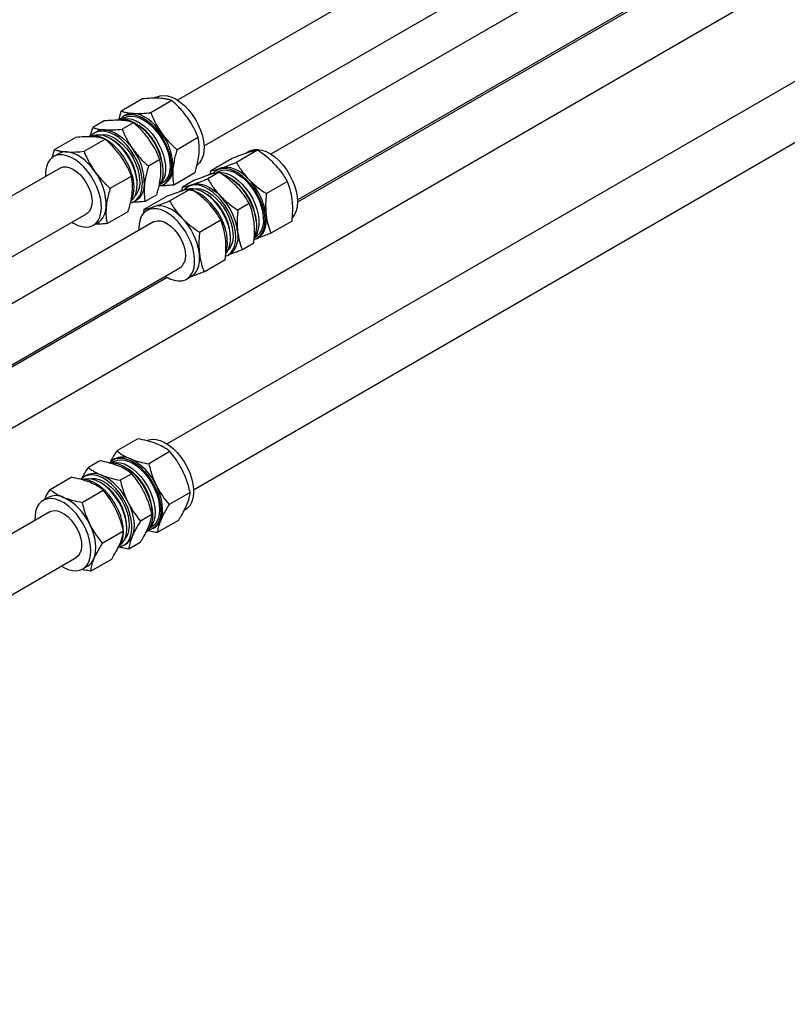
# Paper-space layout 'Sheet1' of a CAD drawing. Header units: millimetres. Extents: x 0 to 23548, y 0 to 16632.
# Tile 47 of 143: x 2890 to 3144, y 6876 to 7202. Entities that reach past the tile are written whole.
import ezdxf

# ---------------------------------------------------------------- set-up
doc = ezdxf.new("R2010")
doc.units = ezdxf.units.MM
doc.linetypes.add('SLD-Sólida', pattern=[0])

psp = doc.layouts.new('Sheet1')

# ---------------------------------------------------------------- linework, layer by layer
at = {"color": 7, "linetype": 'SLD-Sólida', "lineweight": 25, "ltscale": 28}
for p, q in [((3860.014, 7705.033), (2941.986, 7175.067)), ((2950.735, 7159.911), (3868.763, 7689.877)), ((3890.95, 7687.174), (2972.922, 7157.208)), ((2981.671, 7142.052), (3899.699, 7672.018)), ((3856.552, 7591.178), (2938.524, 7061.212)), ((2947.273, 7046.056), (3865.301, 7576.022)), ((3635.256, 7518.552), (2981.684, 7141.253)), ((2725.977, 6973.43), (3644.005, 7503.397)), ((2930.318, 7175.499), (2923.313, 7171.455)), ((2940.088, 7174.942), (2933.084, 7170.899)), ((2934.907, 7176.032), (2934.334, 7175.701)), ((2922.51, 7168.5), (2923.313, 7171.455)), ((2924.391, 7169.241), (2923.605, 7168.788)), ((2924.621, 7170.093), (2924.079, 7169.781)), ((2913.054, 7163.025), (2913.862, 7165.999)), ((2917.649, 7168.185), (2913.862, 7165.999)), ((2927.42, 7167.629), (2923.633, 7165.443)), ((2901.194, 7158.686), (2908.198, 7162.73)), ((2910.965, 7158.13), (2917.969, 7162.173)), ((2915.17, 7164.638), (2914.489, 7164.245)), ((2920.217, 7162.063), (2919.75, 7162.333)), ((2948.786, 7162.692), (2941.782, 7158.649)), ((2900.44, 7155.913), (2901.194, 7158.686)), ((2968.445, 7158.511), (2961.441, 7154.468)), ((2902.501, 7157.324), (2900.877, 7156.387)), ((2936.118, 7155.379), (2932.331, 7153.193)), ((2960.01, 7155.748), (2953.005, 7151.705)), ((2965.843, 7158.173), (2964.566, 7157.435)), ((2903.065, 7152.598), (1669.34, 6440.384)), ((2955.556, 7152.235), (2955.015, 7151.922)), ((2956.394, 7152.608), (2955.556, 7152.235)), ((2919.663, 7145.88), (2926.667, 7149.923)), ((2947.714, 7150.998), (2940.709, 7146.955)), ((2955.777, 7151.198), (2951.99, 7149.012)), ((2952.922, 7150.484), (2953.005, 7151.705)), ((2955.327, 7151.382), (2954.541, 7150.929)), ((2928.588, 7147.022), (2928.588, 7147.562)), ((2936.106, 7147.134), (2936.891, 7147.587)), ((2937.203, 7147.047), (2937.744, 7147.36)), ((2939.321, 7141.699), (2946.326, 7145.742)), ((2943.469, 7144.995), (2943.554, 7146.249)), ((2947.341, 7148.435), (2943.554, 7146.249)), ((2946.106, 7146.779), (2945.425, 7146.386)), ((2946.106, 7146.779), (2946.943, 7147.152)), ((2978.387, 7148.153), (2971.383, 7144.109)), ((2930.886, 7138.936), (2937.89, 7142.979)), ((2935.045, 7143.685), (2931.258, 7141.499)), ((2951.153, 7144.204), (2950.686, 7144.474)), ((2927.613, 7141.511), (2928.294, 7141.904)), ((2930.788, 7137.498), (2930.886, 7138.936)), ((2933.437, 7139.465), (2931.813, 7138.528)), ((2934.275, 7139.839), (2933.437, 7139.465)), ((2965.719, 7140.84), (2961.932, 7138.653)), ((1678.089, 6425.228), (2911.814, 7137.442)), ((2918.59, 7134.186), (2925.594, 7138.229)), ((2934, 7134.739), (1734.924, 6442.527)), ((2914.001, 7133.653), (2915.625, 7134.591)), ((2949.263, 7131.34), (2956.268, 7135.384)), ((2979.893, 7135.031), (2972.889, 7130.987)), ((2959.524, 7129.164), (2959.524, 7129.703)), ((2967.37, 7129.464), (2967.827, 7129.728)), ((2968.139, 7129.188), (2968.68, 7129.501)), ((2967.225, 7127.718), (2963.438, 7125.532)), ((2958.549, 7123.652), (2959.229, 7124.045)), ((1743.673, 6427.371), (2942.75, 7119.583)), ((2950.77, 7118.218), (2957.774, 7122.262)), ((2938.543, 7116.349), (2717.228, 6988.586)), ((2944.937, 7115.794), (2946.561, 7116.732)), ((2928.854, 7062.92), (2921.849, 7058.877)), ((2939.447, 7058.676), (2932.443, 7054.632)), ((2916.185, 7055.607), (2912.399, 7053.421)), ((2920.929, 7055.386), (2920.143, 7054.933)), ((2921.158, 7056.239), (2920.617, 7055.926)), ((2926.779, 7051.362), (2922.992, 7049.176)), ((2899.73, 7046.107), (2906.734, 7050.151)), ((2911.708, 7050.783), (2911.027, 7050.39)), ((2916.755, 7048.208), (2916.288, 7048.478)), ((2910.324, 7041.863), (2917.328, 7045.907)), ((2946.147, 7045.15), (2939.143, 7041.106)), ((2899.039, 7043.47), (2897.415, 7042.532)), ((2899.602, 7038.743), (1780.495, 6392.696)), ((2933.479, 7037.836), (2929.692, 7035.65)), ((2944.186, 7039.222), (2944.569, 7039.443)), ((2942.253, 7035.868), (2935.249, 7031.824)), ((2917.023, 7028.337), (2924.028, 7032.38)), ((2925.126, 7033.168), (2925.126, 7033.708)), ((2932.644, 7033.279), (2933.429, 7033.732)), ((2933.741, 7033.192), (2934.282, 7033.505)), ((2924.151, 7027.656), (2924.831, 7028.049)), ((2929.585, 7028.555), (2925.798, 7026.368)), ((1797.996, 6382.593), (2908.352, 7023.587)), ((2913.13, 7019.055), (2920.134, 7023.099)), ((2910.539, 7019.798), (2912.163, 7020.736))]:
    psp.add_line(p, q, dxfattribs=at)
at = {"color": 7, "linetype": 'SLD-Sólida', "lineweight": 25, "ltscale": 28, "flags": 128}
for points in [[(2934.907, 7176.032), (2935.02, 7176.095), (2936.115, 7176.509), (2937.335, 7176.646), (2938.651, 7176.502), (2940.034, 7176.081), (2941.451, 7175.392), (2942.868, 7174.452), (2944.252, 7173.282), (2945.571, 7171.91), (2946.793, 7170.368), (2947.891, 7168.693), (2948.839, 7166.923), (2949.613, 7165.101), (2950.197, 7163.268), (2950.576, 7161.468), (2950.742, 7159.742), (2950.69, 7158.133), (2950.422, 7156.676), (2949.945, 7155.406), (2949.268, 7154.354), (2948.423, 7153.553)], [(2921.995, 7168.5), (2922.503, 7168.651), (2923.723, 7168.788), (2925.04, 7168.644), (2926.422, 7168.223), (2927.839, 7167.534), (2929.256, 7166.594), (2930.64, 7165.424), (2931.959, 7164.052), (2933.182, 7162.51), (2934.28, 7160.835), (2935.227, 7159.065), (2936.002, 7157.243), (2936.585, 7155.41), (2936.964, 7153.61), (2937.13, 7151.885), (2937.078, 7150.275), (2936.811, 7148.818), (2936.333, 7147.548), (2936.017, 7146.992)], [(2922.836, 7168.719), (2923.249, 7169.162), (2924.193, 7169.844), (2925.287, 7170.259), (2926.507, 7170.396), (2927.824, 7170.252), (2929.207, 7169.83), (2930.623, 7169.141), (2932.04, 7168.201), (2933.424, 7167.031), (2934.743, 7165.659), (2935.966, 7164.118), (2937.064, 7162.442), (2938.011, 7160.673), (2938.786, 7158.85), (2939.37, 7157.017), (2939.749, 7155.217), (2939.914, 7153.492), (2939.863, 7151.882), (2939.595, 7150.425), (2939.117, 7149.156), (2938.441, 7148.103), (2937.582, 7147.292), (2936.56, 7146.742), (2935.869, 7146.541)], [(2923.854, 7168.787), (2924.312, 7168.894), (2925.528, 7168.962), (2926.833, 7168.75), (2928.196, 7168.262), (2929.583, 7167.511), (2930.959, 7166.515), (2932.291, 7165.298), (2933.545, 7163.89), (2934.692, 7162.327), (2935.702, 7160.646), (2936.552, 7158.889), (2937.219, 7157.1), (2937.688, 7155.322), (2937.947, 7153.599), (2937.989, 7151.973), (2937.815, 7150.485), (2937.427, 7149.171), (2936.835, 7148.064), (2936.229, 7147.349)], [(2924.391, 7169.241), (2924.697, 7169.401), (2925.793, 7169.749), (2927.009, 7169.817), (2928.315, 7169.605), (2929.678, 7169.117), (2931.064, 7168.366), (2932.44, 7167.37), (2933.772, 7166.153), (2935.027, 7164.745), (2936.173, 7163.182), (2937.184, 7161.501), (2938.033, 7159.745), (2938.701, 7157.955), (2939.169, 7156.177), (2939.428, 7154.454), (2939.471, 7152.828), (2939.296, 7151.34), (2938.908, 7150.026), (2938.316, 7148.919), (2937.536, 7148.045), (2936.891, 7147.587)], [(2936.604, 7164.295), (2935.574, 7165.632), (2934.47, 7166.851), (2933.309, 7167.931), (2932.111, 7168.854), (2930.898, 7169.603), (2929.69, 7170.166), (2928.507, 7170.533), (2927.37, 7170.699)], [(2917.919, 7165.243), (2919.056, 7165.077), (2920.239, 7164.71), (2921.447, 7164.147), (2922.66, 7163.398), (2923.858, 7162.475), (2925.019, 7161.395), (2926.123, 7160.177), (2927.153, 7158.839)], [(2926.417, 7141.036), (2926.97, 7141.206), (2927.991, 7141.756), (2928.851, 7142.567), (2929.527, 7143.619), (2930.005, 7144.889), (2930.273, 7146.346), (2930.324, 7147.956), (2930.159, 7149.681), (2929.779, 7151.481), (2929.196, 7153.314), (2928.421, 7155.136), (2927.474, 7156.906), (2926.376, 7158.582), (2925.153, 7160.123), (2923.834, 7161.495), (2922.45, 7162.665), (2921.033, 7163.605), (2919.617, 7164.294), (2918.234, 7164.716), (2916.917, 7164.859), (2915.697, 7164.722), (2914.602, 7164.308), (2913.659, 7163.625), (2913.246, 7163.182)], [(2927.808, 7151.667), (2927.14, 7153.456), (2926.291, 7155.213), (2925.28, 7156.894), (2924.134, 7158.457), (2922.879, 7159.865), (2921.547, 7161.081), (2920.171, 7162.078), (2918.785, 7162.829), (2917.422, 7163.317), (2916.116, 7163.529), (2914.9, 7163.46), (2914.135, 7163.252)], [(2916.092, 7163.53), (2916.154, 7163.547), (2917.307, 7163.687), (2918.557, 7163.547), (2919.871, 7163.131), (2921.216, 7162.449), (2922.556, 7161.519), (2923.858, 7160.366), (2925.087, 7159.018), (2926.211, 7157.512), (2927.202, 7155.886), (2928.034, 7154.181), (2928.684, 7152.443)], [(2965.843, 7158.173), (2966.226, 7158.369), (2967.355, 7158.713), (2968.603, 7158.777), (2969.94, 7158.561), (2971.335, 7158.069), (2972.755, 7157.313), (2974.166, 7156.311), (2975.537, 7155.086), (2976.833, 7153.667), (2978.027, 7152.087), (2979.088, 7150.384), (2979.993, 7148.596), (2980.719, 7146.767), (2981.251, 7144.938), (2981.576, 7143.153), (2981.685, 7141.454), (2981.577, 7139.881), (2981.254, 7138.469), (2980.724, 7137.253), (2980.004, 7136.266)], [(2915.901, 7144.538), (2915.219, 7146.371), (2914.356, 7148.173), (2913.33, 7149.9), (2912.166, 7151.513), (2910.892, 7152.974), (2909.536, 7154.249), (2908.132, 7155.307), (2906.711, 7156.124), (2905.307, 7156.681), (2903.953, 7156.965), (2902.681, 7156.968), (2901.521, 7156.692), (2900.499, 7156.141), (2899.639, 7155.331), (2898.963, 7154.278), (2898.485, 7153.009), (2898.218, 7151.552), (2898.166, 7149.942), (2898.173, 7149.774)], [(2914.485, 7151.526), (2913.455, 7152.863), (2912.35, 7154.082), (2911.189, 7155.162), (2909.992, 7156.085), (2908.779, 7156.834), (2907.57, 7157.397), (2906.388, 7157.764), (2905.251, 7157.929)], [(2903.065, 7152.598), (2903.192, 7152.667), (2904.12, 7152.966), (2905.169, 7152.977), (2906.299, 7152.7), (2907.47, 7152.146), (2908.641, 7151.335), (2909.768, 7150.295), (2910.81, 7149.065), (2911.731, 7147.688), (2912.497, 7146.215), (2913.08, 7144.699)], [(2928.684, 7152.443), (2929.137, 7150.716), (2929.381, 7149.045), (2929.408, 7147.474), (2929.22, 7146.042), (2928.819, 7144.788), (2928.218, 7143.742), (2927.796, 7143.256)], [(2953.772, 7150.86), (2954.414, 7151.504), (2955.398, 7152.119), (2956.528, 7152.462), (2957.776, 7152.526), (2959.113, 7152.31), (2960.507, 7151.818), (2961.927, 7151.062), (2963.339, 7150.06), (2964.709, 7148.835), (2966.006, 7147.416), (2967.199, 7145.837), (2968.26, 7144.133), (2969.165, 7142.346), (2969.892, 7140.516), (2970.424, 7138.688), (2970.748, 7136.903), (2970.858, 7135.204), (2970.75, 7133.63), (2970.427, 7132.219), (2969.897, 7131.003), (2969.171, 7130.01), (2968.268, 7129.266), (2967.325, 7128.823)], [(2955.327, 7151.382), (2955.768, 7151.603), (2956.882, 7151.915), (2958.111, 7151.947), (2959.426, 7151.698), (2960.794, 7151.175), (2962.181, 7150.391), (2963.553, 7149.364), (2964.877, 7148.12), (2966.119, 7146.691), (2967.25, 7145.11), (2968.24, 7143.417), (2969.067, 7141.653), (2969.709, 7139.863), (2970.151, 7138.089), (2970.382, 7136.376), (2970.396, 7134.766), (2970.193, 7133.299), (2969.778, 7132.01), (2969.161, 7130.932), (2968.357, 7130.091), (2967.827, 7129.728)], [(2965.583, 7148.81), (2964.429, 7149.913), (2963.236, 7150.861), (2962.024, 7151.639), (2960.814, 7152.232), (2959.625, 7152.63), (2958.48, 7152.827), (2957.397, 7152.82), (2956.394, 7152.608)], [(2926.576, 7141.701), (2926.643, 7141.757), (2927.424, 7142.63), (2928.015, 7143.738), (2928.403, 7145.052), (2928.578, 7146.54), (2928.535, 7148.165), (2928.277, 7149.889), (2927.808, 7151.667)], [(2956.014, 7151.111), (2956.63, 7151.091), (2957.945, 7150.843), (2959.313, 7150.32), (2960.7, 7149.535), (2962.072, 7148.509), (2963.395, 7147.265), (2964.638, 7145.835), (2965.768, 7144.254), (2966.759, 7142.561), (2967.586, 7140.798), (2968.228, 7139.007), (2968.67, 7137.234), (2968.901, 7135.521), (2968.915, 7133.911), (2968.712, 7132.444), (2968.297, 7131.155), (2967.679, 7130.077), (2967.491, 7129.838)], [(2956.695, 7150.599), (2957.723, 7150.211), (2959.143, 7149.455), (2960.554, 7148.453), (2961.925, 7147.228), (2963.222, 7145.809), (2964.415, 7144.229), (2965.476, 7142.526), (2966.381, 7140.738), (2967.108, 7138.909), (2967.639, 7137.08), (2967.964, 7135.296), (2968.074, 7133.596), (2967.966, 7132.023), (2967.643, 7130.611), (2967.478, 7130.158)], [(2958.054, 7125.079), (2958.241, 7125.758), (2958.457, 7127.255), (2958.456, 7128.896), (2958.238, 7130.643), (2957.809, 7132.455), (2957.177, 7134.29), (2956.359, 7136.104), (2955.373, 7137.854), (2954.243, 7139.501), (2952.994, 7141.005), (2951.657, 7142.33), (2950.262, 7143.447), (2948.842, 7144.329), (2947.43, 7144.955), (2946.061, 7145.31), (2944.764, 7145.386), (2943.572, 7145.181), (2942.641, 7144.778)], [(2957.934, 7123.358), (2958.678, 7123.729), (2959.581, 7124.474), (2960.306, 7125.466), (2960.837, 7126.682), (2961.16, 7128.094), (2961.268, 7129.667), (2961.158, 7131.367), (2960.834, 7133.151), (2960.302, 7134.98), (2959.575, 7136.809), (2958.67, 7138.597), (2957.609, 7140.3), (2956.416, 7141.88), (2955.119, 7143.299), (2953.749, 7144.524), (2952.337, 7145.526), (2950.917, 7146.282), (2949.522, 7146.774), (2948.185, 7146.99), (2946.938, 7146.926), (2945.808, 7146.582), (2944.823, 7145.968), (2944.182, 7145.323)], [(2958.885, 7125.722), (2959.3, 7127.011), (2959.503, 7128.478), (2959.489, 7130.088), (2959.258, 7131.801), (2958.816, 7133.574), (2958.174, 7135.365), (2957.347, 7137.128), (2956.357, 7138.821), (2955.226, 7140.402), (2953.984, 7141.832), (2952.66, 7143.076), (2951.288, 7144.102), (2949.901, 7144.887), (2948.533, 7145.41), (2947.218, 7145.658), (2946.515, 7145.675)], [(2946.943, 7147.152), (2947.946, 7147.364), (2949.029, 7147.371), (2950.174, 7147.174), (2951.363, 7146.776), (2952.573, 7146.183), (2953.785, 7145.405), (2954.978, 7144.457), (2956.132, 7143.354)], [(2947.028, 7145.671), (2947.092, 7145.688), (2948.245, 7145.828), (2949.495, 7145.687), (2950.81, 7145.27), (2952.155, 7144.588), (2953.495, 7143.658), (2954.797, 7142.504), (2956.026, 7141.156), (2957.15, 7139.65), (2958.14, 7138.023), (2958.971, 7136.318), (2959.621, 7134.58), (2960.074, 7132.853), (2960.317, 7131.183), (2960.344, 7129.611), (2960.155, 7128.18), (2959.754, 7126.926)], [(2906.922, 7134.618), (2907.457, 7134.292), (2908.874, 7133.603), (2910.256, 7133.182), (2911.573, 7133.038), (2912.793, 7133.175), (2913.888, 7133.59), (2914.831, 7134.272), (2915.601, 7135.206), (2916.18, 7136.371), (2916.554, 7137.738), (2916.714, 7139.276), (2916.657, 7140.948), (2916.383, 7142.716), (2915.901, 7144.538)], [(2913.08, 7144.699), (2913.459, 7143.194), (2913.621, 7141.755), (2913.559, 7140.435), (2913.276, 7139.28), (2912.782, 7138.332), (2912.095, 7137.626), (2911.814, 7137.442)], [(2946.985, 7118.19), (2947.413, 7119.508), (2947.629, 7121.005), (2947.628, 7122.646), (2947.41, 7124.393), (2946.981, 7126.205), (2946.35, 7128.039), (2945.532, 7129.853), (2944.546, 7131.604), (2943.415, 7133.25), (2942.167, 7134.754), (2940.829, 7136.08), (2939.434, 7137.197), (2938.014, 7138.078), (2936.603, 7138.704), (2935.233, 7139.059), (2933.937, 7139.135), (2932.745, 7138.931), (2931.684, 7138.45), (2930.781, 7137.706), (2930.056, 7136.713), (2929.525, 7135.497), (2929.202, 7134.086), (2929.094, 7132.512), (2929.109, 7131.915)], [(2943.464, 7136.041), (2942.31, 7137.144), (2941.117, 7138.092), (2939.905, 7138.869), (2938.694, 7139.462), (2937.506, 7139.861), (2936.361, 7140.058), (2935.277, 7140.051), (2934.275, 7139.839)], [(2968.68, 7129.501), (2968.747, 7129.54), (2969.538, 7130.147), (2970.203, 7130.937), (2970.728, 7131.897), (2971.107, 7133.01), (2971.332, 7134.258), (2971.399, 7135.619), (2971.307, 7137.07)], [(2934, 7134.739), (2934.331, 7134.903), (2935.291, 7135.135), (2936.362, 7135.079), (2937.505, 7134.737), (2938.68, 7134.121), (2939.844, 7133.253), (2940.955, 7132.165), (2941.973, 7130.897), (2942.86, 7129.493), (2943.586, 7128.005), (2944.123, 7126.487), (2944.452, 7124.992), (2944.562, 7123.577), (2944.448, 7122.29), (2944.115, 7121.18)], [(2961.856, 7131.614), (2961.948, 7130.163), (2961.881, 7128.802), (2961.656, 7127.554), (2961.277, 7126.441), (2960.752, 7125.481), (2960.087, 7124.691), (2959.296, 7124.084), (2959.229, 7124.045)], [(2959.754, 7126.926), (2959.152, 7125.881), (2958.732, 7125.397)], [(2946.561, 7116.732), (2946.628, 7116.771), (2947.419, 7117.378), (2948.083, 7118.168), (2948.609, 7119.128), (2948.988, 7120.241), (2949.212, 7121.489), (2949.28, 7122.85), (2949.188, 7124.301)], [(2958.044, 7124.363), (2958.268, 7124.644), (2958.885, 7125.722)], [(2937.858, 7116.759), (2938.025, 7116.654), (2939.445, 7115.898), (2940.84, 7115.406), (2942.176, 7115.19), (2943.424, 7115.254), (2944.554, 7115.597), (2945.539, 7116.212), (2946.355, 7117.083), (2946.985, 7118.19)], [(2931.828, 7062.374), (2932.391, 7062.584), (2933.585, 7062.785), (2934.882, 7062.705), (2936.253, 7062.346), (2937.665, 7061.717), (2939.084, 7060.832), (2940.479, 7059.713), (2941.816, 7058.384), (2943.063, 7056.878), (2944.192, 7055.23), (2945.175, 7053.478), (2945.991, 7051.664), (2946.62, 7049.829), (2947.046, 7048.018), (2947.261, 7046.272), (2947.259, 7044.633), (2947.04, 7043.138), (2946.609, 7041.823), (2945.977, 7040.719), (2945.158, 7039.851), (2944.569, 7039.443)], [(2919.462, 7054.968), (2919.596, 7055.116), (2920.501, 7055.857), (2921.564, 7056.334), (2922.757, 7056.535), (2924.055, 7056.455), (2925.425, 7056.096), (2926.837, 7055.467), (2928.257, 7054.582), (2929.651, 7053.462), (2930.988, 7052.133), (2932.235, 7050.628), (2933.364, 7048.979), (2934.348, 7047.228), (2935.163, 7045.413), (2935.792, 7043.579), (2936.219, 7041.767), (2936.434, 7040.022), (2936.432, 7038.382), (2936.213, 7036.887), (2935.782, 7035.572), (2935.15, 7034.468), (2934.33, 7033.6), (2933.344, 7032.989), (2932.212, 7032.65), (2932.2, 7032.648)], [(2919.563, 7054.892), (2919.973, 7054.927), (2921.271, 7054.847), (2922.641, 7054.488), (2924.053, 7053.859), (2925.473, 7052.974), (2926.867, 7051.855), (2928.204, 7050.526), (2929.451, 7049.02), (2930.58, 7047.372), (2931.563, 7045.62), (2932.379, 7043.806), (2933.008, 7041.972), (2933.435, 7040.16), (2933.649, 7038.414), (2933.647, 7036.775), (2933.428, 7035.28), (2932.998, 7033.965), (2932.365, 7032.861), (2931.577, 7032.018)], [(2920.392, 7054.932), (2920.54, 7054.972), (2921.726, 7055.117), (2923.01, 7054.98), (2924.361, 7054.566), (2925.744, 7053.885), (2927.127, 7052.953), (2928.474, 7051.793), (2929.753, 7050.434), (2930.931, 7048.909), (2931.981, 7047.256), (2932.877, 7045.516), (2933.595, 7043.731), (2934.119, 7041.945), (2934.436, 7040.203), (2934.537, 7038.547), (2934.421, 7037.018), (2934.09, 7035.653), (2933.553, 7034.487), (2932.822, 7033.548), (2932.767, 7033.494)], [(2920.929, 7055.386), (2920.961, 7055.405), (2922.021, 7055.827), (2923.208, 7055.972), (2924.492, 7055.836), (2925.842, 7055.422), (2927.226, 7054.74), (2928.608, 7053.808), (2929.955, 7052.648), (2931.234, 7051.289), (2932.413, 7049.765), (2933.463, 7048.112), (2934.358, 7046.371), (2935.077, 7044.586), (2935.601, 7042.801), (2935.917, 7041.058), (2936.019, 7039.402), (2935.903, 7037.873), (2935.572, 7036.509), (2935.034, 7035.342), (2934.303, 7034.403), (2933.429, 7033.732)], [(2922.609, 7027.111), (2922.622, 7027.113), (2923.753, 7027.453), (2924.74, 7028.064), (2925.559, 7028.932), (2926.192, 7030.036), (2926.622, 7031.351), (2926.841, 7032.846), (2926.843, 7034.485), (2926.629, 7036.231), (2926.202, 7038.043), (2925.573, 7039.877), (2924.758, 7041.691), (2923.774, 7043.443), (2922.645, 7045.091), (2921.398, 7046.597), (2920.061, 7047.926), (2918.667, 7049.045), (2917.247, 7049.93), (2915.835, 7050.56), (2914.465, 7050.918), (2913.167, 7050.998), (2911.973, 7050.798), (2910.911, 7050.321), (2910.006, 7049.579), (2909.916, 7049.481)], [(2923.979, 7033.74), (2923.657, 7035.524), (2923.128, 7037.352), (2922.404, 7039.182), (2921.501, 7040.97), (2920.442, 7042.675), (2919.25, 7044.257), (2917.955, 7045.678), (2916.585, 7046.906), (2915.174, 7047.911), (2913.754, 7048.671), (2912.359, 7049.166), (2911.021, 7049.386), (2910.394, 7049.391)], [(2925.024, 7034.77), (2924.708, 7036.512), (2924.184, 7038.298), (2923.465, 7040.083), (2922.57, 7041.823), (2921.52, 7043.476), (2920.341, 7045.001), (2919.062, 7046.36), (2917.715, 7047.52), (2916.333, 7048.452), (2914.95, 7049.133), (2913.599, 7049.547), (2912.315, 7049.684), (2911.128, 7049.539), (2910.673, 7049.397)], [(2912.63, 7049.676), (2913.47, 7049.818), (2914.693, 7049.766), (2915.991, 7049.436), (2917.33, 7048.836), (2918.676, 7047.982), (2919.993, 7046.896), (2921.248, 7045.606), (2922.409, 7044.146), (2923.445, 7042.553), (2924.329, 7040.868), (2925.038, 7039.136), (2925.555, 7037.4), (2925.865, 7035.707)], [(2936.367, 7035.987), (2936.733, 7037.112), (2936.945, 7038.37), (2936.999, 7039.739), (2936.894, 7041.196), (2936.633, 7042.716), (2936.219, 7044.273), (2935.659, 7045.84), (2934.964, 7047.391)], [(2913.151, 7027.49), (2912.829, 7029.273), (2912.3, 7031.102), (2911.576, 7032.931), (2910.674, 7034.72), (2909.614, 7036.425), (2908.423, 7038.006), (2907.127, 7039.428), (2905.757, 7040.655), (2904.346, 7041.661), (2902.926, 7042.42), (2901.531, 7042.915), (2900.193, 7043.135), (2898.944, 7043.075), (2897.813, 7042.735), (2896.826, 7042.124), (2896.007, 7041.257), (2895.374, 7040.152), (2894.944, 7038.837), (2894.725, 7037.343), (2894.711, 7035.919)], [(2925.513, 7041.935), (2926.208, 7040.384), (2926.768, 7038.817), (2927.182, 7037.26), (2927.444, 7035.74), (2927.548, 7034.283), (2927.494, 7032.914), (2927.282, 7031.656), (2926.916, 7030.531)], [(2899.602, 7038.743), (2900.109, 7038.974), (2901.093, 7039.151), (2902.181, 7039.039), (2903.334, 7038.643), (2904.51, 7037.976), (2905.667, 7037.063), (2906.763, 7035.937), (2907.758, 7034.638), (2908.616, 7033.214), (2909.307, 7031.716), (2909.806, 7030.198), (2910.093, 7028.715)], [(2914.248, 7023.218), (2914.614, 7024.343), (2914.826, 7025.601), (2914.88, 7026.97), (2914.775, 7028.427), (2914.514, 7029.947), (2914.1, 7031.504), (2913.54, 7033.071), (2912.845, 7034.622)], [(2923.114, 7027.846), (2923.41, 7028.115), (2924.141, 7029.054), (2924.679, 7030.22), (2925.01, 7031.585), (2925.126, 7033.114), (2925.024, 7034.77)], [(2922.211, 7026.682), (2922.388, 7026.86), (2923.116, 7027.848), (2923.649, 7029.062), (2923.975, 7030.471), (2924.085, 7032.042), (2923.979, 7033.74)], [(2910.093, 7028.715), (2910.16, 7027.32), (2910.003, 7026.065), (2909.628, 7024.993), (2909.049, 7024.145), (2908.352, 7023.587)], [(2903.46, 7020.763), (2904.319, 7020.258), (2905.731, 7019.629), (2907.101, 7019.27), (2908.399, 7019.19), (2909.592, 7019.391), (2910.655, 7019.867), (2911.56, 7020.609), (2912.288, 7021.598), (2912.821, 7022.811), (2913.147, 7024.22), (2913.258, 7025.792), (2913.151, 7027.49)]]:
    psp.add_lwpolyline(points, dxfattribs=at)
at = {"color": 7, "linetype": 'SLD-Sólida', "lineweight": 25, "ltscale": 784}
for centre, radius, start, end in [((2926.994, 7165.86), 4.854, 85.55583, 119.27052), ((2917.543, 7160.404), 4.854, 85.55583, 119.27052), ((2918.847, 7151.605), 18.256, 4.14344, 55.85119), ((2914.284, 7156.457), 6.767, 59.19842, 106.66916), ((2907.34, 7144.934), 20.253, 16.80411, 57.43082), ((2910.438, 7146.741), 18.176, 16.68813, 57.45261), ((2921.478, 7152.885), 18.947, 358.3012, 37.02961), ((2912.027, 7147.429), 18.947, 358.3012, 37.02961), ((2904.874, 7153.09), 4.854, 85.55583, 119.27052), ((2914.092, 7147.388), 14.497, 0.69014, 18.38815), ((2934.401, 7152.361), 6.015, 303.76263, 359.64493), ((2899.359, 7140.116), 18.947, 358.3012, 37.02961), ((2915.815, 7146.41), 11.759, 336.94457, 21.86371), ((2954.53, 7146.275), 4.649, 94.77812, 119.64636), ((2949.783, 7133.746), 18.256, 4.14356, 55.85106), ((2950.273, 7134.08), 21.245, 8.09033, 43.89531), ((2924.95, 7146.905), 6.015, 303.76263, 359.64493), ((2941.538, 7128.987), 18.001, 2.28183, 57.7128), ((2940.822, 7128.624), 21.245, 8.09033, 43.89531), ((2912.282, 7139.591), 6.015, 303.76263, 359.64493), ((2928.154, 7121.311), 21.245, 8.09033, 43.89531), ((2941.095, 7122.379), 3.249, 300.61164, 338.34418), ((2923.775, 7051.062), 5.8, 64.00789, 116.81551), ((2918.363, 7039.885), 18.219, 24.32821, 64.11231), ((2914.325, 7045.485), 5.91, 64.53228, 116.29112), ((2908.912, 7034.429), 18.219, 24.32821, 64.11231), ((2915.394, 7037.756), 18.247, 4.12967, 55.86495), ((2907.1, 7032.968), 18.041, 2.34946, 57.64517), ((2901.656, 7038.293), 5.8, 64.00789, 116.81551), ((2896.243, 7027.116), 18.219, 24.32821, 64.11231), ((2918.628, 7034.126), 7.408, 320.37714, 12.32626), ((2931.744, 7037.754), 4.949, 300.85606, 339.08274), ((2922.293, 7032.298), 4.949, 300.85606, 339.08274), ((2909.625, 7024.985), 4.949, 300.85606, 339.08274)]:
    psp.add_arc(centre, radius, start, end, dxfattribs=at)
at = {"color": 7, "linetype": 'SLD-Sólida', "lineweight": 25, "ltscale": 28}
for points, knots in [([(2936.032, 7175.699), (2935.097, 7175.721), (2933.35, 7175.763), (2931.28, 7175.582), (2930.318, 7175.499)], [0, 0, 0, 0, 0.5352511, 1, 1, 1, 1]), ([(2940.088, 7174.942), (2939.747, 7175.052), (2939.092, 7175.263), (2937.791, 7175.546), (2936.691, 7175.642), (2936.032, 7175.699)], [0, 0, 0, 0, 0.3030737, 0.5821129, 1, 1, 1, 1]), ([(2945.266, 7169.296), (2944.428, 7170.378), (2942.863, 7172.401), (2940.969, 7174.136), (2940.088, 7174.942)], [0, 0, 0, 0, 0.5352511, 1, 1, 1, 1]), ([(2923.363, 7168.386), (2922.429, 7168.408), (2920.682, 7168.45), (2918.612, 7168.269), (2917.649, 7168.185)], [0, 0, 0, 0, 0.5352511, 1, 1, 1, 1]), ([(2923.313, 7171.455), (2923.654, 7171.345), (2924.309, 7171.134), (2925.61, 7170.852), (2926.71, 7170.756), (2927.37, 7170.699)], [0, 0, 0, 0, 0.3030737, 0.5821129, 1, 1, 1, 1]), ([(2927.42, 7167.629), (2927.079, 7167.739), (2926.424, 7167.95), (2925.123, 7168.233), (2924.023, 7168.328), (2923.363, 7168.386)], [0, 0, 0, 0, 0.3030737, 0.5821129, 1, 1, 1, 1]), ([(2927.37, 7170.699), (2928.305, 7170.676), (2930.051, 7170.635), (2932.122, 7170.815), (2933.084, 7170.899)], [0, 0, 0, 0, 0.53525105, 1, 1, 1, 1]), ([(2933.084, 7170.899), (2933.372, 7170.21), (2933.925, 7168.887), (2935.046, 7166.655), (2936.02, 7165.18), (2936.604, 7164.295)], [0, 0, 0, 0, 0.3030737, 0.5821129, 1, 1, 1, 1]), ([(2948.786, 7162.692), (2948.498, 7163.381), (2947.945, 7164.704), (2946.823, 7166.936), (2945.85, 7168.411), (2945.266, 7169.296)], [0, 0, 0, 0, 0.3030737, 0.5821129, 1, 1, 1, 1]), ([(2913.862, 7165.999), (2914.203, 7165.889), (2914.858, 7165.678), (2916.159, 7165.396), (2917.259, 7165.3), (2917.919, 7165.243)], [0, 0, 0, 0, 0.3030737, 0.5821129, 1, 1, 1, 1]), ([(2917.919, 7165.243), (2918.854, 7165.22), (2920.6, 7165.179), (2922.671, 7165.359), (2923.633, 7165.443)], [0, 0, 0, 0, 0.53525105, 1, 1, 1, 1]), ([(2923.633, 7165.443), (2923.921, 7164.754), (2924.474, 7163.431), (2925.596, 7161.199), (2926.569, 7159.724), (2927.153, 7158.839)], [0, 0, 0, 0, 0.3030737, 0.5821129, 1, 1, 1, 1]), ([(2932.598, 7161.983), (2931.76, 7163.065), (2930.195, 7165.088), (2928.3, 7166.823), (2927.42, 7167.629)], [0, 0, 0, 0, 0.5352511, 1, 1, 1, 1]), ([(2913.913, 7162.93), (2912.978, 7162.952), (2911.231, 7162.994), (2909.161, 7162.813), (2908.198, 7162.73)], [0, 0, 0, 0, 0.5352511, 1, 1, 1, 1]), ([(2917.969, 7162.173), (2917.628, 7162.283), (2916.973, 7162.494), (2915.672, 7162.777), (2914.572, 7162.872), (2913.913, 7162.93)], [0, 0, 0, 0, 0.3030737, 0.5821129, 1, 1, 1, 1]), ([(2923.147, 7156.527), (2922.309, 7157.609), (2920.744, 7159.632), (2918.849, 7161.367), (2917.969, 7162.173)], [0, 0, 0, 0, 0.5352511, 1, 1, 1, 1]), ([(2936.118, 7155.379), (2935.83, 7156.068), (2935.277, 7157.391), (2934.155, 7159.623), (2933.181, 7161.098), (2932.598, 7161.983)], [0, 0, 0, 0, 0.3030737, 0.5821129, 1, 1, 1, 1]), ([(2936.604, 7164.295), (2937.442, 7163.213), (2939.007, 7161.19), (2940.901, 7159.455), (2941.782, 7158.649)], [0, 0, 0, 0, 0.5352511, 1, 1, 1, 1]), ([(2949.079, 7157.324), (2949.127, 7158.356), (2949.217, 7160.285), (2948.923, 7161.928), (2948.786, 7162.692)], [0, 0, 0, 0, 0.5352511, 1, 1, 1, 1]), ([(2901.194, 7158.686), (2901.535, 7158.576), (2902.19, 7158.365), (2903.491, 7158.083), (2904.591, 7157.987), (2905.251, 7157.929)], [0, 0, 0, 0, 0.3030737, 0.5821129, 1, 1, 1, 1]), ([(2927.153, 7158.839), (2927.991, 7157.757), (2929.556, 7155.734), (2931.45, 7153.999), (2932.331, 7153.193)], [0, 0, 0, 0, 0.5352511, 1, 1, 1, 1]), ([(2941.782, 7158.649), (2941.586, 7157.987), (2941.21, 7156.717), (2940.703, 7154.578), (2940.524, 7153.168), (2940.417, 7152.323)], [0, 0, 0, 0, 0.3030737, 0.5821129, 1, 1, 1, 1]), ([(2968.445, 7158.511), (2968.17, 7158.457), (2967.642, 7158.353), (2966.564, 7158.081), (2965.621, 7157.786), (2965.056, 7157.608)], [0, 0, 0, 0, 0.3030737, 0.5821129, 1, 1, 1, 1]), ([(2974.245, 7153.811), (2973.294, 7154.722), (2971.519, 7156.424), (2969.42, 7157.849), (2968.445, 7158.511)], [0, 0, 0, 0, 0.5352511, 1, 1, 1, 1]), ([(2905.251, 7157.929), (2906.185, 7157.907), (2907.932, 7157.866), (2910.002, 7158.046), (2910.965, 7158.13)], [0, 0, 0, 0, 0.5352511, 1, 1, 1, 1]), ([(2910.965, 7158.13), (2911.253, 7157.441), (2911.805, 7156.118), (2912.927, 7153.886), (2913.901, 7152.411), (2914.485, 7151.526)], [0, 0, 0, 0, 0.3030737, 0.5821129, 1, 1, 1, 1]), ([(2926.667, 7149.923), (2926.379, 7150.612), (2925.826, 7151.935), (2924.704, 7154.167), (2923.731, 7155.642), (2923.147, 7156.527)], [0, 0, 0, 0, 0.3030737, 0.5821129, 1, 1, 1, 1]), ([(2936.41, 7150.011), (2936.459, 7151.043), (2936.549, 7152.971), (2936.255, 7154.615), (2936.118, 7155.379)], [0, 0, 0, 0, 0.5352511, 1, 1, 1, 1]), ([(2947.714, 7150.998), (2947.909, 7151.66), (2948.286, 7152.93), (2948.793, 7155.069), (2948.972, 7156.479), (2949.079, 7157.324)], [0, 0, 0, 0, 0.3030737, 0.5821129, 1, 1, 1, 1]), ([(2965.056, 7157.608), (2964.242, 7157.33), (2962.722, 7156.809), (2960.87, 7156.085), (2960.01, 7155.748)], [0, 0, 0, 0, 0.5352511, 1, 1, 1, 1]), ([(2932.331, 7153.193), (2932.135, 7152.532), (2931.759, 7151.261), (2931.252, 7149.122), (2931.073, 7147.712), (2930.966, 7146.867)], [0, 0, 0, 0, 0.3030737, 0.5821129, 1, 1, 1, 1]), ([(2940.417, 7152.323), (2940.368, 7151.291), (2940.278, 7149.363), (2940.572, 7147.719), (2940.709, 7146.955)], [0, 0, 0, 0, 0.53525105, 1, 1, 1, 1]), ([(2953.005, 7151.705), (2953.28, 7151.759), (2953.808, 7151.864), (2954.886, 7152.135), (2955.829, 7152.431), (2956.394, 7152.608)], [0, 0, 0, 0, 0.3030737, 0.5821129, 1, 1, 1, 1]), ([(2956.394, 7152.608), (2957.208, 7152.887), (2958.728, 7153.408), (2960.58, 7154.132), (2961.441, 7154.468)], [0, 0, 0, 0, 0.5352511, 1, 1, 1, 1]), ([(2961.441, 7154.468), (2961.79, 7153.873), (2962.461, 7152.73), (2963.791, 7150.813), (2964.911, 7149.561), (2965.583, 7148.81)], [0, 0, 0, 0, 0.3030737, 0.5821129, 1, 1, 1, 1]), ([(2978.387, 7148.153), (2978.037, 7148.748), (2977.366, 7149.891), (2976.037, 7151.808), (2974.917, 7153.06), (2974.245, 7153.811)], [0, 0, 0, 0, 0.3030737, 0.5821129, 1, 1, 1, 1]), ([(2914.485, 7151.526), (2915.322, 7150.443), (2916.887, 7148.421), (2918.782, 7146.686), (2919.663, 7145.88)], [0, 0, 0, 0, 0.5352511, 1, 1, 1, 1]), ([(2926.96, 7144.555), (2927.008, 7145.587), (2927.098, 7147.515), (2926.804, 7149.159), (2926.667, 7149.923)], [0, 0, 0, 0, 0.5352511, 1, 1, 1, 1]), ([(2935.045, 7143.685), (2935.241, 7144.346), (2935.617, 7145.617), (2936.125, 7147.756), (2936.303, 7149.165), (2936.41, 7150.011)], [0, 0, 0, 0, 0.3030737, 0.5821129, 1, 1, 1, 1]), ([(2946.943, 7147.152), (2947.757, 7147.431), (2949.277, 7147.952), (2951.129, 7148.676), (2951.99, 7149.012)], [0, 0, 0, 0, 0.5352511, 1, 1, 1, 1]), ([(2952.388, 7150.295), (2951.574, 7150.016), (2950.054, 7149.495), (2948.202, 7148.772), (2947.341, 7148.435)], [0, 0, 0, 0, 0.5352511, 1, 1, 1, 1]), ([(2951.99, 7149.012), (2952.339, 7148.417), (2953.01, 7147.274), (2954.34, 7145.357), (2955.46, 7144.105), (2956.132, 7143.354)], [0, 0, 0, 0, 0.3030737, 0.5821129, 1, 1, 1, 1]), ([(2955.777, 7151.198), (2955.502, 7151.144), (2954.974, 7151.039), (2953.896, 7150.768), (2952.953, 7150.473), (2952.388, 7150.295)], [0, 0, 0, 0, 0.3030737, 0.5821129, 1, 1, 1, 1]), ([(2961.576, 7146.497), (2960.626, 7147.409), (2958.85, 7149.111), (2956.752, 7150.536), (2955.777, 7151.198)], [0, 0, 0, 0, 0.5352511, 1, 1, 1, 1]), ([(2965.583, 7148.81), (2966.533, 7147.899), (2968.309, 7146.197), (2970.407, 7144.772), (2971.383, 7144.109)], [0, 0, 0, 0, 0.5352511, 1, 1, 1, 1]), ([(2919.663, 7145.88), (2919.467, 7145.218), (2919.091, 7143.948), (2918.583, 7141.809), (2918.405, 7140.399), (2918.297, 7139.554)], [0, 0, 0, 0, 0.3030737, 0.5821129, 1, 1, 1, 1]), ([(2930.966, 7146.867), (2930.917, 7145.835), (2930.827, 7143.907), (2931.122, 7142.263), (2931.258, 7141.499)], [0, 0, 0, 0, 0.5352511, 1, 1, 1, 1]), ([(2940.709, 7146.955), (2940.084, 7146.901), (2938.883, 7146.797), (2937.335, 7146.712), (2936.498, 7146.732), (2936.147, 7146.741)], [0, 0, 0, 0, 0.38673352, 0.742798, 1, 1, 1, 1]), ([(2946.326, 7145.742), (2946.051, 7145.688), (2945.523, 7145.583), (2944.445, 7145.312), (2943.502, 7145.017), (2942.937, 7144.839)], [0, 0, 0, 0, 0.3030737, 0.5821129, 1, 1, 1, 1]), ([(2943.554, 7146.249), (2943.829, 7146.303), (2944.357, 7146.408), (2945.435, 7146.679), (2946.378, 7146.975), (2946.943, 7147.152)], [0, 0, 0, 0, 0.30307373, 0.58211286, 1, 1, 1, 1]), ([(2952.126, 7141.042), (2951.175, 7141.953), (2949.399, 7143.655), (2947.301, 7145.08), (2946.326, 7145.742)], [0, 0, 0, 0, 0.5352511, 1, 1, 1, 1]), ([(2965.719, 7140.84), (2965.369, 7141.435), (2964.698, 7142.578), (2963.369, 7144.495), (2962.248, 7145.747), (2961.576, 7146.497)], [0, 0, 0, 0, 0.3030737, 0.5821129, 1, 1, 1, 1]), ([(2979.969, 7142.07), (2979.784, 7143.232), (2979.437, 7145.403), (2978.72, 7147.28), (2978.387, 7148.153)], [0, 0, 0, 0, 0.5352511, 1, 1, 1, 1]), ([(2925.594, 7138.229), (2925.79, 7138.891), (2926.166, 7140.161), (2926.674, 7142.3), (2926.852, 7143.71), (2926.96, 7144.555)], [0, 0, 0, 0, 0.3030737, 0.5821129, 1, 1, 1, 1]), ([(2942.937, 7144.839), (2942.123, 7144.56), (2940.603, 7144.04), (2938.751, 7143.316), (2937.89, 7142.979)], [0, 0, 0, 0, 0.5352511, 1, 1, 1, 1]), ([(2956.132, 7143.354), (2957.082, 7142.443), (2958.858, 7140.741), (2960.956, 7139.316), (2961.932, 7138.653)], [0, 0, 0, 0, 0.5352511, 1, 1, 1, 1]), ([(2971.383, 7144.109), (2971.314, 7143.377), (2971.184, 7141.971), (2971.106, 7139.594), (2971.232, 7138.016), (2971.307, 7137.07)], [0, 0, 0, 0, 0.3030737, 0.5821129, 1, 1, 1, 1]), ([(2918.297, 7139.554), (2918.249, 7138.522), (2918.159, 7136.593), (2918.453, 7134.95), (2918.59, 7134.186)], [0, 0, 0, 0, 0.5352511, 1, 1, 1, 1]), ([(2931.258, 7141.499), (2930.634, 7141.445), (2929.434, 7141.342), (2928.014, 7141.26), (2927.293, 7141.275), (2927.06, 7141.28)], [0, 0, 0, 0, 0.42372529, 0.81384798, 1, 1, 1, 1]), ([(2930.886, 7138.936), (2931.161, 7138.99), (2931.689, 7139.095), (2932.767, 7139.366), (2933.71, 7139.661), (2934.275, 7139.839)], [0, 0, 0, 0, 0.30307373, 0.58211286, 1, 1, 1, 1]), ([(2934.275, 7139.839), (2935.089, 7140.118), (2936.609, 7140.638), (2938.461, 7141.362), (2939.321, 7141.699)], [0, 0, 0, 0, 0.5352511, 1, 1, 1, 1]), ([(2939.321, 7141.699), (2939.671, 7141.104), (2940.342, 7139.96), (2941.671, 7138.044), (2942.792, 7136.792), (2943.464, 7136.041)], [0, 0, 0, 0, 0.3030737, 0.5821129, 1, 1, 1, 1]), ([(2956.268, 7135.384), (2955.918, 7135.979), (2955.247, 7137.122), (2953.918, 7139.039), (2952.797, 7140.291), (2952.126, 7141.042)], [0, 0, 0, 0, 0.3030737, 0.5821129, 1, 1, 1, 1]), ([(2967.301, 7134.757), (2967.115, 7135.919), (2966.769, 7138.089), (2966.052, 7139.967), (2965.719, 7140.84)], [0, 0, 0, 0, 0.5352511, 1, 1, 1, 1]), ([(2979.893, 7135.031), (2979.962, 7135.763), (2980.092, 7137.169), (2980.17, 7139.546), (2980.044, 7141.124), (2979.969, 7142.07)], [0, 0, 0, 0, 0.3030737, 0.5821129, 1, 1, 1, 1]), ([(2943.464, 7136.041), (2944.414, 7135.13), (2946.19, 7133.428), (2948.288, 7132.003), (2949.263, 7131.34)], [0, 0, 0, 0, 0.5352511, 1, 1, 1, 1]), ([(2961.932, 7138.653), (2961.864, 7137.921), (2961.733, 7136.515), (2961.655, 7134.138), (2961.781, 7132.56), (2961.856, 7131.614)], [0, 0, 0, 0, 0.3030737, 0.5821129, 1, 1, 1, 1]), ([(2971.307, 7137.07), (2971.493, 7135.908), (2971.839, 7133.738), (2972.556, 7131.86), (2972.889, 7130.987)], [0, 0, 0, 0, 0.5352511, 1, 1, 1, 1]), ([(2918.59, 7134.186), (2917.966, 7134.132), (2916.767, 7134.03), (2915.399, 7133.948), (2914.726, 7133.962), (2914.542, 7133.965)], [0, 0, 0, 0, 0.4411834, 0.84737973, 1, 1, 1, 1]), ([(2957.85, 7129.301), (2957.664, 7130.463), (2957.318, 7132.633), (2956.601, 7134.511), (2956.268, 7135.384)], [0, 0, 0, 0, 0.53525105, 1, 1, 1, 1]), ([(2967.225, 7127.718), (2967.293, 7128.45), (2967.424, 7129.856), (2967.501, 7132.233), (2967.376, 7133.811), (2967.301, 7134.757)], [0, 0, 0, 0, 0.30307373, 0.58211286, 1, 1, 1, 1]), ([(2949.263, 7131.34), (2949.195, 7130.608), (2949.064, 7129.202), (2948.987, 7126.825), (2949.113, 7125.247), (2949.188, 7124.301)], [0, 0, 0, 0, 0.3030737, 0.5821129, 1, 1, 1, 1]), ([(2957.774, 7122.262), (2957.842, 7122.994), (2957.973, 7124.4), (2958.051, 7126.777), (2957.925, 7128.355), (2957.85, 7129.301)], [0, 0, 0, 0, 0.3030737, 0.5821129, 1, 1, 1, 1]), ([(2961.856, 7131.614), (2962.042, 7130.452), (2962.388, 7128.282), (2963.105, 7126.404), (2963.438, 7125.532)], [0, 0, 0, 0, 0.5352511, 1, 1, 1, 1]), ([(2972.889, 7130.987), (2972.329, 7130.769), (2971.254, 7130.348), (2969.692, 7129.761), (2968.797, 7129.456), (2968.323, 7129.294)], [0, 0, 0, 0, 0.3380016, 0.6491986, 1, 1, 1, 1]), ([(2949.188, 7124.301), (2949.373, 7123.139), (2949.72, 7120.969), (2950.437, 7119.091), (2950.77, 7118.218)], [0, 0, 0, 0, 0.5352511, 1, 1, 1, 1]), ([(2963.438, 7125.532), (2962.878, 7125.313), (2961.803, 7124.892), (2960.241, 7124.305), (2959.346, 7124), (2958.872, 7123.838)], [0, 0, 0, 0, 0.3380016, 0.6491986, 1, 1, 1, 1]), ([(2950.77, 7118.218), (2950.21, 7117.999), (2949.135, 7117.579), (2947.573, 7116.992), (2946.678, 7116.687), (2946.204, 7116.525)], [0, 0, 0, 0, 0.3380016, 0.6491986, 1, 1, 1, 1]), ([(2934.979, 7061.276), (2933.97, 7061.633), (2932.084, 7062.299), (2929.878, 7062.723), (2928.854, 7062.92)], [0, 0, 0, 0, 0.5352511, 1, 1, 1, 1]), ([(2939.447, 7058.676), (2939.065, 7058.968), (2938.332, 7059.53), (2936.894, 7060.427), (2935.697, 7060.958), (2934.979, 7061.276)], [0, 0, 0, 0, 0.3030737, 0.5821129, 1, 1, 1, 1]), ([(2919.679, 7054.987), (2919.9, 7055.457), (2920.479, 7056.686), (2921.326, 7058.04), (2921.849, 7058.877)], [0, 0, 0, 0, 0.3821922, 1, 1, 1, 1]), ([(2921.849, 7058.877), (2922.231, 7058.584), (2922.964, 7058.022), (2924.402, 7057.125), (2925.599, 7056.594), (2926.317, 7056.276)], [0, 0, 0, 0, 0.3030737, 0.5821129, 1, 1, 1, 1]), ([(2943.626, 7052.391), (2942.969, 7053.59), (2941.743, 7055.829), (2940.175, 7057.772), (2939.447, 7058.676)], [0, 0, 0, 0, 0.5352511, 1, 1, 1, 1]), ([(2922.311, 7053.963), (2921.301, 7054.32), (2919.415, 7054.986), (2917.21, 7055.41), (2916.185, 7055.607)], [0, 0, 0, 0, 0.5352511, 1, 1, 1, 1]), ([(2926.317, 7056.276), (2927.327, 7055.919), (2929.213, 7055.253), (2931.418, 7054.829), (2932.443, 7054.632)], [0, 0, 0, 0, 0.5352511, 1, 1, 1, 1]), ([(2932.443, 7054.632), (2932.632, 7053.88), (2932.995, 7052.436), (2933.783, 7049.991), (2934.521, 7048.365), (2934.964, 7047.391)], [0, 0, 0, 0, 0.3030737, 0.5821129, 1, 1, 1, 1]), ([(2910.374, 7049.827), (2910.551, 7050.2), (2911.088, 7051.334), (2911.872, 7052.583), (2912.399, 7053.421)], [0, 0, 0, 0, 0.3290786, 1, 1, 1, 1]), ([(2912.399, 7053.421), (2912.78, 7053.128), (2913.513, 7052.566), (2914.951, 7051.669), (2916.148, 7051.138), (2916.866, 7050.82)], [0, 0, 0, 0, 0.3030737, 0.5821129, 1, 1, 1, 1]), ([(2916.866, 7050.82), (2917.876, 7050.463), (2919.762, 7049.797), (2921.967, 7049.373), (2922.992, 7049.176)], [0, 0, 0, 0, 0.5352511, 1, 1, 1, 1]), ([(2926.779, 7051.362), (2926.397, 7051.655), (2925.664, 7052.217), (2924.226, 7053.114), (2923.029, 7053.645), (2922.311, 7053.963)], [0, 0, 0, 0, 0.3030737, 0.5821129, 1, 1, 1, 1]), ([(2930.958, 7045.078), (2930.301, 7046.276), (2929.075, 7048.515), (2927.507, 7050.459), (2926.779, 7051.362)], [0, 0, 0, 0, 0.5352511, 1, 1, 1, 1]), ([(2946.147, 7045.15), (2945.958, 7045.902), (2945.595, 7047.346), (2944.806, 7049.791), (2944.068, 7051.416), (2943.626, 7052.391)], [0, 0, 0, 0, 0.3030737, 0.5821129, 1, 1, 1, 1]), ([(2912.86, 7048.507), (2911.851, 7048.864), (2909.964, 7049.53), (2907.759, 7049.954), (2906.734, 7050.151)], [0, 0, 0, 0, 0.5352511, 1, 1, 1, 1]), ([(2917.328, 7045.907), (2916.946, 7046.199), (2916.213, 7046.761), (2914.775, 7047.658), (2913.578, 7048.189), (2912.86, 7048.507)], [0, 0, 0, 0, 0.30307373, 0.58211286, 1, 1, 1, 1]), ([(2922.992, 7049.176), (2923.181, 7048.424), (2923.544, 7046.98), (2924.332, 7044.535), (2925.07, 7042.909), (2925.513, 7041.935)], [0, 0, 0, 0, 0.3030737, 0.5821129, 1, 1, 1, 1]), ([(2897.834, 7042.774), (2897.971, 7043.062), (2898.472, 7044.112), (2899.201, 7045.268), (2899.73, 7046.107)], [0, 0, 0, 0, 0.2742149, 1, 1, 1, 1]), ([(2899.73, 7046.107), (2900.112, 7045.815), (2900.845, 7045.253), (2902.283, 7044.356), (2903.48, 7043.825), (2904.198, 7043.507)], [0, 0, 0, 0, 0.30307373, 0.58211286, 1, 1, 1, 1]), ([(2921.507, 7039.622), (2920.85, 7040.82), (2919.624, 7043.059), (2918.056, 7045.003), (2917.328, 7045.907)], [0, 0, 0, 0, 0.5352511, 1, 1, 1, 1]), ([(2933.479, 7037.836), (2933.29, 7038.588), (2932.927, 7040.033), (2932.138, 7042.478), (2931.4, 7044.103), (2930.958, 7045.078)], [0, 0, 0, 0, 0.3030737, 0.5821129, 1, 1, 1, 1]), ([(2934.964, 7047.391), (2935.62, 7046.192), (2936.847, 7043.953), (2938.414, 7042.01), (2939.143, 7041.106)], [0, 0, 0, 0, 0.5352511, 1, 1, 1, 1]), ([(2945.029, 7040.987), (2945.333, 7041.801), (2945.902, 7043.321), (2946.069, 7044.569), (2946.147, 7045.15)], [0, 0, 0, 0, 0.5352511, 1, 1, 1, 1]), ([(2904.198, 7043.507), (2905.208, 7043.15), (2907.094, 7042.484), (2909.299, 7042.06), (2910.324, 7041.863)], [0, 0, 0, 0, 0.5352511, 1, 1, 1, 1]), ([(2910.324, 7041.863), (2910.513, 7041.111), (2910.876, 7039.667), (2911.664, 7037.222), (2912.402, 7035.596), (2912.845, 7034.622)], [0, 0, 0, 0, 0.3030737, 0.5821129, 1, 1, 1, 1]), ([(2925.513, 7041.935), (2926.169, 7040.736), (2927.396, 7038.497), (2928.963, 7036.554), (2929.692, 7035.65)], [0, 0, 0, 0, 0.5352511, 1, 1, 1, 1]), ([(2939.143, 7041.106), (2938.807, 7040.564), (2938.163, 7039.523), (2937.185, 7037.786), (2936.674, 7036.661), (2936.367, 7035.987)], [0, 0, 0, 0, 0.3030737, 0.5821129, 1, 1, 1, 1]), ([(2924.028, 7032.38), (2923.839, 7033.132), (2923.476, 7034.577), (2922.687, 7037.022), (2921.949, 7038.647), (2921.507, 7039.622)], [0, 0, 0, 0, 0.3030737, 0.5821129, 1, 1, 1, 1]), ([(2932.361, 7033.674), (2932.665, 7034.487), (2933.233, 7036.007), (2933.401, 7037.256), (2933.479, 7037.836)], [0, 0, 0, 0, 0.5352511, 1, 1, 1, 1]), ([(2942.253, 7035.868), (2942.589, 7036.41), (2943.233, 7037.451), (2944.211, 7039.188), (2944.722, 7040.313), (2945.029, 7040.987)], [0, 0, 0, 0, 0.3030737, 0.5821129, 1, 1, 1, 1]), ([(2912.845, 7034.622), (2913.501, 7033.423), (2914.727, 7031.184), (2916.295, 7029.24), (2917.023, 7028.337)], [0, 0, 0, 0, 0.5352511, 1, 1, 1, 1]), ([(2929.692, 7035.65), (2929.356, 7035.108), (2928.712, 7034.067), (2927.734, 7032.33), (2927.223, 7031.205), (2926.916, 7030.531)], [0, 0, 0, 0, 0.3030737, 0.5821129, 1, 1, 1, 1]), ([(2936.367, 7035.987), (2936.063, 7035.173), (2935.494, 7033.653), (2935.327, 7032.405), (2935.249, 7031.824)], [0, 0, 0, 0, 0.5352511, 1, 1, 1, 1]), ([(2922.91, 7028.218), (2923.214, 7029.032), (2923.782, 7030.551), (2923.95, 7031.8), (2924.028, 7032.38)], [0, 0, 0, 0, 0.5352511, 1, 1, 1, 1]), ([(2929.585, 7028.555), (2929.921, 7029.096), (2930.565, 7030.137), (2931.543, 7031.875), (2932.054, 7032.999), (2932.361, 7033.674)], [0, 0, 0, 0, 0.3030737, 0.5821129, 1, 1, 1, 1]), ([(2935.249, 7031.824), (2934.579, 7031.949), (2933.448, 7032.16), (2932.394, 7032.437), (2931.966, 7032.549)], [0, 0, 0, 0, 0.5930548, 1, 1, 1, 1]), ([(2917.023, 7028.337), (2916.688, 7027.795), (2916.044, 7026.754), (2915.066, 7025.017), (2914.555, 7023.892), (2914.248, 7023.218)], [0, 0, 0, 0, 0.3030737, 0.5821129, 1, 1, 1, 1]), ([(2920.134, 7023.099), (2920.47, 7023.641), (2921.114, 7024.681), (2922.092, 7026.419), (2922.603, 7027.544), (2922.91, 7028.218)], [0, 0, 0, 0, 0.3030737, 0.5821129, 1, 1, 1, 1]), ([(2926.916, 7030.531), (2926.612, 7029.717), (2926.044, 7028.197), (2925.876, 7026.949), (2925.798, 7026.368)], [0, 0, 0, 0, 0.5352511, 1, 1, 1, 1]), ([(2925.798, 7026.368), (2925.128, 7026.494), (2923.993, 7026.705), (2922.936, 7026.983), (2922.504, 7027.096)], [0, 0, 0, 0, 0.590975, 1, 1, 1, 1]), ([(2914.248, 7023.218), (2913.944, 7022.404), (2913.375, 7020.884), (2913.208, 7019.636), (2913.13, 7019.055)], [0, 0, 0, 0, 0.5352511, 1, 1, 1, 1]), ([(2913.13, 7019.055), (2912.457, 7019.178), (2911.544, 7019.346), (2910.693, 7019.566), (2910.469, 7019.624)], [0, 0, 0, 0, 0.73684109, 1, 1, 1, 1])]:
    psp.add_open_spline(points, degree=3, knots=knots, dxfattribs=at)

doc.saveas('drawing.dxf')
